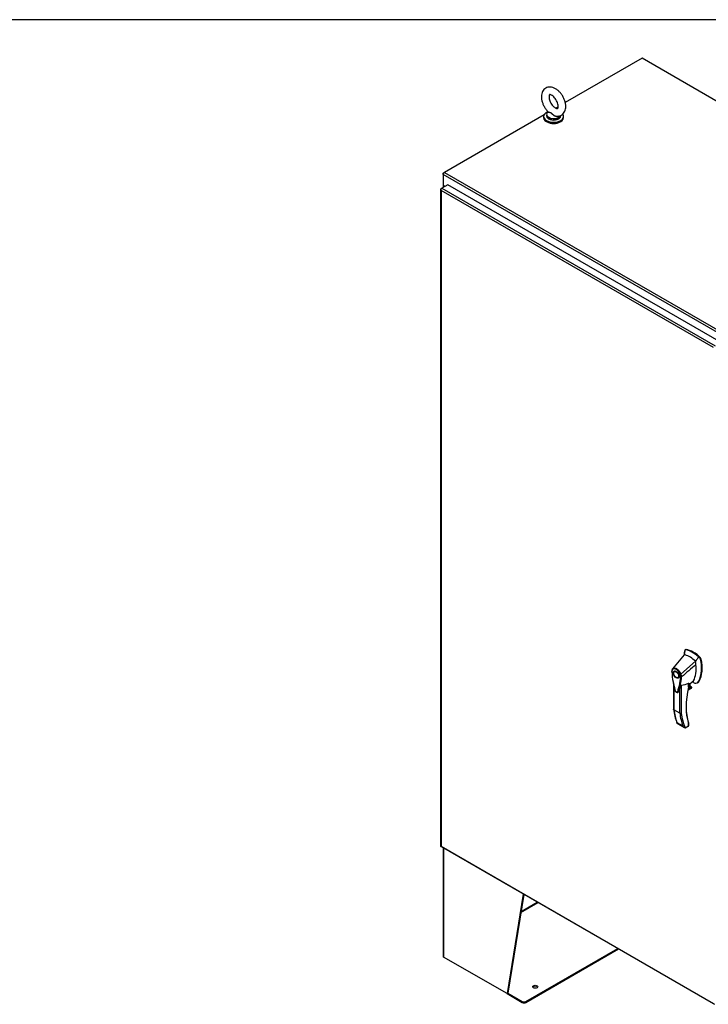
# Model space of a CAD drawing. Header units: inches. Extents: x 2 to 538, y -2 to 358.
# Tile 22 of 24: x 418 to 479, y 272 to 358. Entities that reach past the tile are written whole.
import ezdxf

# ---------------------------------------------------------------- set-up
doc = ezdxf.new("R2010")
doc.units = ezdxf.units.IN
doc.header["$MEASUREMENT"] = 0
for name, color, linetype in [('COM52265-5', 7, 'Continuous'), ('COM54928-6', 7, 'Continuous'), ('COM70108-4', 7, 'Continuous'), ('COM71153-4', 7, 'Continuous'), ('Default', 7, 'Continuous'), ('HAN13064', 7, 'Continuous'), ('SCS00680', 7, 'Continuous'), ('WAF25362', 7, 'Continuous'), ('WAM254785', 7, 'Continuous')]:
    doc.layers.add(name, color=color, linetype=linetype)

# ---------------------------------------------------------------- blocks, each defined once
blk = doc.blocks.new('SE5')
at = {"layer": 'COM52265-5', "color": 7, "linetype": 'Continuous'}
for p, q in [((455.333, 344.662), (455.434, 344.721)), ((455.363, 344.645), (455.333, 344.662)), ((455.333, 344.545), (455.333, 344.662)), ((455.325, 343.578), (455.325, 343.402)), ((455.367, 343.52), (455.367, 343.426)), ((455.448, 343.473), (455.367, 343.52))]:
    blk.add_line(p, q, dxfattribs=at)
blk.add_ellipse((455.468, 343.578), major_axis=(0.143, 0), ratio=0.57735, start_param=2.806736, end_param=3.926991, dxfattribs=at)
at = {"layer": 'COM54928-6', "color": 7, "linetype": 'Continuous'}
for p, q in [((455.325, 285.591), (455.325, 276.091)), ((455.367, 285.566), (455.367, 276.032)), ((462.327, 281.548), (460.923, 272.825)), ((462.382, 281.516), (460.99, 272.864)), ((462.128, 279.936), (463.624, 280.799)), ((462.142, 280.022), (463.556, 280.839)), ((462.559, 272.137), (470.593, 276.775)), ((462.559, 272.059), (470.66, 276.737)), ((460.923, 272.825), (455.367, 276.032)), ((460.99, 272.864), (460.923, 272.825)), ((460.923, 272.825), (462.248, 272.059)), ((460.99, 272.864), (462.248, 272.137)), ((462.248, 272.059), (462.248, 272.137)), ((462.559, 272.137), (462.559, 272.059))]:
    blk.add_line(p, q, dxfattribs=at)
for centre, major_axis, start_param, end_param in [((455.468, 276.091), (0.143, 0), 3.141593, 3.926991), ((463.387, 273.354), (0.219, 0), 0.312499, 2.829093), ((462.404, 272.227), (-0.22, 0), 0.785398, 2.356194), ((462.404, 272.149), (0.22, 0), 3.926991, 5.497787)]:
    blk.add_ellipse(centre, major_axis=major_axis, ratio=0.57735, start_param=start_param, end_param=end_param, dxfattribs=at)
blk.add_ellipse((463.387, 273.431), major_axis=(0.219, 0), ratio=0.57735, dxfattribs=at)
at = {"layer": 'COM70108-4', "color": 7, "linetype": 'Continuous'}
for p, q in [((472.723, 354.702), (466.007, 350.825)), ((523.545, 325.36), (472.723, 354.702)), ((465.389, 350.468), (465.173, 350.343)), ((464.148, 349.751), (455.434, 344.721)), ((506.155, 315.203), (455.333, 344.545)), ((455.333, 344.545), (455.333, 343.564)), ((455.434, 344.721), (506.256, 315.378)), ((455.47, 343.485), (455.333, 343.564))]:
    blk.add_line(p, q, dxfattribs=at)
blk.add_ellipse((455.434, 344.604), major_axis=(0.071, 0.124), ratio=0.57735, start_param=0.785398, end_param=2.356194, dxfattribs=at)
at = {"layer": 'COM71153-4', "color": 7, "linetype": 'Continuous'}
for p, q in [((455.104, 343.24), (455.104, 285.761)), ((455.133, 343.231), (455.106, 343.229)), ((455.146, 343.299), (455.214, 343.337)), ((478.986, 329.379), (455.146, 343.143)), ((455.146, 343.143), (455.146, 285.742)), ((455.146, 343.143), (455.146, 343.143)), ((455.146, 343.143), (455.146, 343.143)), ((455.146, 343.143), (455.146, 343.143)), ((455.146, 343.143), (455.146, 343.143)), ((455.146, 343.143), (455.146, 343.143)), ((455.731, 343.636), (455.214, 343.337)), ((455.214, 343.337), (479.121, 329.535)), ((479.638, 329.833), (455.731, 343.636)), ((455.142, 285.696), (479.049, 271.893)), ((455.146, 285.742), (478.986, 271.978)), ((455.146, 285.742), (455.146, 285.742)), ((455.146, 285.742), (455.146, 285.742)), ((455.146, 285.742), (455.146, 285.742)), ((455.146, 285.742), (455.146, 285.742))]:
    blk.add_line(p, q, dxfattribs=at)
for centre, radius, start, end in [((455.273, 343.255), 0.169, 188.66802, 221.43114), ((455.392, 343.226), 0.26, 175.70571, 198.6064)]:
    blk.add_arc(centre, radius, start, end, dxfattribs=at)
for centre, major_axis, start_param, end_param in [((455.247, 343.24), (0.143, 0), 2.356194, 3.27243), ((455.214, 343.221), (0.071, 0.124), 0.785398, 1.701633), ((455.247, 285.761), (0.143, 0), 3.141593, 3.27243), ((455.214, 285.82), (0.071, 0.124), 3.010756, 3.141593)]:
    blk.add_ellipse(centre, major_axis=major_axis, ratio=0.57735, start_param=start_param, end_param=end_param, dxfattribs=at)
for points in [[(455.106, 285.751), (455.108, 285.748), (455.112, 285.746), (455.123, 285.744), (455.127, 285.743), (455.136, 285.742), (455.141, 285.742), (455.146, 285.742)], [(455.133, 285.703), (455.132, 285.706), (455.133, 285.711), (455.136, 285.721), (455.137, 285.725), (455.141, 285.733), (455.143, 285.737), (455.146, 285.742)]]:
    blk.add_open_spline(points, degree=3, knots=[0, 0, 0, 0, 0.5, 0.5, 0.75, 0.75, 1, 1, 1, 1], dxfattribs=at)
at = {"layer": 'HAN13064', "color": 7, "linetype": 'Continuous'}
for p, q in [((476.451, 302.842), (476.4, 302.495)), ((476.461, 302.884), (476.451, 302.842)), ((476.541, 302.951), (476.482, 302.917)), ((476.516, 302.923), (476.573, 302.956)), ((476.4, 302.495), (475.394, 301.272)), ((477.401, 301.918), (476.128, 300.782)), ((477.787, 302.189), (477.66, 302.312)), ((477.787, 302.189), (477.844, 302.222)), ((477.842, 302.087), (477.899, 302.12)), ((475.394, 301.271), (475.367, 301.238)), ((475.651, 301.066), (475.563, 301.015)), ((475.863, 300.495), (475.951, 300.546)), ((476.179, 300.547), (476.18, 300.548)), ((476.798, 299.658), (476.798, 299.999)), ((476.816, 299.9), (477.188, 300.168)), ((476.816, 299.682), (476.816, 299.98)), ((476.915, 299.722), (476.915, 299.971)), ((476.923, 299.734), (476.923, 299.978)), ((477.566, 300.037), (477.625, 300.071)), ((477.674, 300.151), (477.73, 300.184)), ((475.485, 299.911), (475.485, 297.723)), ((475.511, 299.788), (475.511, 297.685)), ((476.027, 297.387), (476.027, 299.567)), ((476.154, 299.822), (476.154, 297.391)), ((476.736, 299.38), (477.004, 299.535)), ((476.738, 299.392), (477.036, 299.563)), ((477.064, 299.633), (476.751, 299.452)), ((476.763, 299.508), (477.045, 299.671)), ((476.797, 299.654), (476.915, 299.722)), ((477.045, 299.671), (476.923, 299.742)), ((476.027, 297.387), (475.511, 297.685)), ((475.776, 296.563), (476.292, 296.265)), ((475.804, 296.492), (476.43, 296.13)), ((476.489, 296.108), (476.777, 296.275)), ((476.558, 296.118), (476.773, 296.242)), ((476.777, 296.275), (476.777, 296.473)), ((476.803, 296.294), (476.803, 296.455))]:
    blk.add_line(p, q, dxfattribs=at)
for centre, radius, start, end in [((476.508, 302.876), 0.0478, 80.57156, 170.09371), ((474.941, 301.364), 2.99, 336.06491, 13.99549), ((477.637, 302.043), 0.21, 12.12422, 44.31154), ((475.658, 301.062), 0.337, 153.45406, 184.20608), ((475.646, 301.007), 0.32, 141.11203, 182.47497), ((475.658, 301.062), 0.337, 141.55217, 146.85821), ((483.142, 301.574), 7.837, 190.09001, 195.88696), ((471.209, 300.911), 4.984, 340.56542, 355.82537), ((476.05, 300.945), 0.181, 272.98106, 295.53925), ((475.391, 300.533), 0.708, 1.4293, 19.06819), ((476.143, 300.632), 0.0931, 241.17241, 292.54547), ((475.424, 300.507), 0.755, 2.98151, 21.32136), ((475.887, 302.054), 2.248, 276.83272, 293.90537), ((475.803, 296.949), 3.418, 65.17768, 67.57798), ((476.756, 299.682), 0.06, 346.46287, 0), ((476.942, 299.636), 0.119, 301.76301, 322.50066), ((477.026, 299.638), 0.0385, 352.48421, 59.47215), ((480.144, 298.228), 4.687, 186.1183, 201.36054), ((476.087, 297.505), 0.133, 243.40997, 300.79876), ((476.602, 296.448), 0.36, 210.45213, 251.46621), ((476.344, 296.171), 0.158, 335.6435, 336.40064), ((476.743, 296.294), 0.06, 300, 360)]:
    blk.add_arc(centre, radius, start, end, dxfattribs=at)
for centre, major_axis, ratio, start_param, end_param in [((479.012, 300.667), (-1.861, 3.223), 0.57735, 0.554197, 0.680623), ((477.151, 300.578), (-1.292, 2.238), 0.57735, 5.216072, 5.852948), ((476.603, 302.843), (0.062, -0.108), 0.57735, 2.711356, 3.141593), ((477.208, 300.61), (-1.292, 2.238), 0.57735, 5.142626, 5.852948), ((476.9, 300.433), (-1.142, 1.979), 0.57735, -0.49151, -0.47064), ((476.9, 300.433), (-1.142, 1.979), 0.57735, -0.533193, -0.49151), ((476.9, 300.433), (-1.142, 1.979), 0.57735, 5.183029, 5.749992), ((475.04, 302.671), (1.711, -2.963), 0.57735, 0.961917, 1.005578), ((475.04, 302.671), (1.711, -2.963), 0.57735, 0.934083, 0.961917), ((475.04, 302.671), (1.711, -2.963), 0.57735, 0.9125, 0.934083), ((475.347, 302.848), (1.861, -3.223), 0.57735, 0.347274, 1.032882), ((477.813, 302.144), (0.063, -0.108), 0.57735, 1.032882, 2.001033), ((475.801, 300.806), (0.175, -0.303), 0.57735, 3.396895, 3.682808), ((475.04, 302.671), (1.711, -2.963), 0.57735, 0.347274, 0.9125), ((475.801, 300.806), (0.175, -0.303), 0.57735, 5.74197, 6.027883), ((476.751, 299.794), (-0.101, -0.175), 0.57735, 1.252561, 2.850817), ((476.942, 300.543), (-0.225, 0.39), 0.57735, 3.220859, 3.488867), ((477.193, 300.688), (0.375, -0.65), 0.57735, -0.71714, -0.516378), ((477.193, 300.688), (-0.375, 0.65), 0.57735, 2.625215, 3.488867), ((477.25, 300.721), (-0.375, 0.65), 0.57735, 3.141593, 3.488867), ((481.156, 300.549), (-3.239, -5.609), 0.57735, 5.185461, 5.79467), ((476.756, 299.682), (-0.06, 0), 0.57735, 2.356194, 3.141593), ((476.756, 299.682), (-0.0583, 0.014), 0.372014, 2.470308, 3.141593), ((476.74, 299.8), (-0.094, -0.162), 0.57735, 1.387509, 2.781037), ((476.893, 299.734), (-0.03, 0), 0.57735, 2.356194, 3.141593), ((476.978, 299.608), (-0.063, -0.108), 0.57735, 1.492881, 2.113829), ((480.701, 301.445), (-3.7, -6.408), 0.57735, -0.658671, -0.441314), ((481.218, 301.147), (-3.7, -6.408), 0.57735, -0.658671, -0.441314), ((481.281, 301.11), (-3.655, -6.33), 0.57735, 5.625294, 5.881649), ((481.114, 300.574), (-3.209, -5.557), 0.57735, 5.502451, 5.79467), ((476.734, 296.498), (-0.0573, -0.0179), 0.720992, 3.145085, 3.727547), ((476.734, 296.498), (-0.0573, -0.0179), 0.720992, 2.15675, 3.145085), ((476.713, 296.311), (-0.0623, 0.0676), 0.368973, 3.059018, 3.844416), ((476.713, 296.311), (-0.0897, 0.0201), 0.368973, 2.438769, 3.224167)]:
    blk.add_ellipse(centre, major_axis=major_axis, ratio=ratio, start_param=start_param, end_param=end_param, dxfattribs=at)
for major_axis in [(0.175, -0.303), (0.15, -0.26)]:
    blk.add_ellipse((475.713, 300.755), major_axis=major_axis, ratio=0.57735, dxfattribs=at)
for points in [[(477.66, 302.312), (477.573, 302.18), (477.487, 302.049), (477.401, 301.918)], [(477.439, 301.639), (477.02, 301.275), (476.6, 300.912), (476.18, 300.548)], [(475.91, 299.252), (475.904, 299.236), (475.896, 299.224), (475.885, 299.215)]]:
    blk.add_open_spline(points, degree=3, dxfattribs=at)
for points, knots in [([(475.322, 301.037), (475.318, 301.034), (475.314, 301.031), (475.31, 301.023), (475.309, 301.019), (475.309, 301.013), (475.31, 301.011), (475.311, 301.007), (475.313, 301.005), (475.316, 301.001), (475.317, 300.999), (475.322, 300.996), (475.324, 300.995), (475.327, 300.993)], [0, 0, 0, 0, 0.25, 0.25, 0.5, 0.5, 0.625, 0.625, 0.75, 0.75, 0.875, 0.875, 1, 1, 1, 1]), ([(475.327, 300.993), (475.347, 300.707), (475.384, 300.415), (475.465, 299.969), (475.496, 299.818), (475.549, 299.591), (475.568, 299.515), (475.594, 299.419), (475.598, 299.4), (475.612, 299.361), (475.622, 299.342), (475.656, 299.289), (475.685, 299.26), (475.745, 299.226), (475.774, 299.222), (475.807, 299.238), (475.816, 299.247), (475.83, 299.27), (475.834, 299.284), (475.859, 299.35), (475.878, 299.405), (475.93, 299.572), (475.961, 299.686), (476.041, 300.039), (476.078, 300.288), (476.098, 300.551)], [0, 0, 0, 0, 0.25, 0.25, 0.375, 0.375, 0.4375, 0.4375, 0.453125, 0.453125, 0.46875, 0.46875, 0.5, 0.5, 0.53125, 0.53125, 0.546875, 0.546875, 0.5625, 0.5625, 0.625, 0.625, 0.75, 0.75, 1, 1, 1, 1]), ([(475.394, 301.272), (475.388, 301.264), (475.385, 301.253), (475.386, 301.23), (475.39, 301.218), (475.397, 301.208)], [0, 0, 0, 0, 0.5, 0.5, 1, 1, 1, 1]), ([(475.394, 301.272), (475.416, 301.293), (475.443, 301.309), (475.5, 301.329), (475.531, 301.333), (475.598, 301.33), (475.633, 301.322), (475.705, 301.295), (475.743, 301.275), (475.815, 301.227), (475.851, 301.197), (475.92, 301.13), (475.953, 301.093), (476.013, 301.011), (476.041, 300.967), (476.09, 300.876), (476.111, 300.829), (476.128, 300.782)], [0, 0, 0, 0, 0.125, 0.125, 0.25, 0.25, 0.375, 0.375, 0.5, 0.5, 0.625, 0.625, 0.75, 0.75, 0.875, 0.875, 1, 1, 1, 1]), ([(476.06, 300.764), (476.044, 300.807), (476.025, 300.849), (475.998, 300.901), (475.992, 300.911), (475.98, 300.931), (475.974, 300.941), (475.955, 300.971), (475.942, 300.99), (475.915, 301.026), (475.9, 301.044), (475.878, 301.069), (475.87, 301.078), (475.855, 301.094), (475.847, 301.102), (475.808, 301.14), (475.776, 301.166), (475.71, 301.211), (475.677, 301.228), (475.636, 301.243), (475.628, 301.246), (475.612, 301.251), (475.604, 301.253), (475.58, 301.258), (475.565, 301.26), (475.535, 301.262), (475.521, 301.261), (475.492, 301.258), (475.479, 301.255), (475.44, 301.241), (475.417, 301.227), (475.397, 301.208)], [0, 0, 0, 0, 0.125, 0.125, 0.15625, 0.15625, 0.1875, 0.1875, 0.25, 0.25, 0.3125, 0.3125, 0.34375, 0.34375, 0.375, 0.375, 0.5, 0.5, 0.625, 0.625, 0.65625, 0.65625, 0.6875, 0.6875, 0.75, 0.75, 0.8125, 0.8125, 0.875, 0.875, 1, 1, 1, 1]), ([(476.798, 299.999), (476.801, 300), (476.803, 300.001), (476.807, 300.001), (476.808, 300), (476.812, 299.998), (476.813, 299.995), (476.815, 299.989), (476.815, 299.986), (476.816, 299.982), (476.816, 299.982), (476.816, 299.981)], [0, 0, 0, 0, 0.0625, 0.0625, 0.125, 0.125, 0.25, 0.25, 0.375, 0.375, 0.3976584, 0.3976584, 0.3976584, 0.3976584]), ([(475.614, 299.339), (475.627, 299.316), (475.653, 299.272), (475.714, 299.22), (475.777, 299.191), (475.839, 299.189), (475.868, 299.206), (475.883, 299.215)], [0, 0, 0, 0, 0.192919, 0.43033, 0.657917, 0.841171, 1, 1, 1, 1]), ([(476.027, 299.567), (476.007, 299.498), (475.986, 299.43), (475.951, 299.33), (475.938, 299.296), (475.918, 299.247), (475.908, 299.233), (475.896, 299.224)], [0, 0, 0, 0, 0.2045748, 0.2045748, 0.3106572, 0.3106572, 0.3644617, 0.3644617, 0.3644617, 0.3644617]), ([(476.027, 299.567), (476.039, 299.607), (476.053, 299.649), (476.08, 299.716), (476.09, 299.738), (476.108, 299.773), (476.115, 299.785), (476.127, 299.802), (476.132, 299.808), (476.143, 299.818), (476.15, 299.822), (476.154, 299.822)], [0, 0, 0, 0, 0.5, 0.5, 0.75, 0.75, 0.875, 0.875, 0.9375, 0.9375, 1, 1, 1, 1]), ([(475.511, 297.685), (475.507, 297.687), (475.503, 297.69), (475.497, 297.696), (475.494, 297.699), (475.489, 297.705), (475.488, 297.709), (475.485, 297.716), (475.485, 297.719), (475.485, 297.723)], [0, 0, 0, 0, 0.125, 0.125, 0.25, 0.25, 0.375, 0.375, 0.4994523, 0.4994523, 0.4994523, 0.4994523]), ([(475.804, 296.492), (475.8, 296.494), (475.797, 296.496), (475.791, 296.501), (475.788, 296.504), (475.781, 296.514), (475.777, 296.522), (475.775, 296.536), (475.775, 296.541), (475.775, 296.552), (475.775, 296.557), (475.776, 296.563)], [0.2815674, 0.2815674, 0.2815674, 0.2815674, 0.375, 0.375, 0.5, 0.5, 0.75, 0.75, 0.875, 0.875, 1, 1, 1, 1]), ([(476.803, 296.455), (476.803, 296.455), (476.803, 296.46), (476.801, 296.481), (476.796, 296.499), (476.791, 296.516)], [0, 0, 0, 0, 0.010769, 0.221303, 1, 1, 1, 1]), ([(476.488, 296.106), (476.503, 296.103), (476.516, 296.103), (476.535, 296.107), (476.541, 296.109), (476.55, 296.114), (476.554, 296.115), (476.557, 296.117)], [0, 0, 0, 0, 0.25, 0.25, 0.375, 0.375, 0.4533737, 0.4533737, 0.4533737, 0.4533737]), ([(476.803, 296.455), (476.803, 296.455), (476.803, 296.455), (476.802, 296.456), (476.799, 296.458), (476.79, 296.465), (476.784, 296.469), (476.777, 296.473)], [0.4406417, 0.4406417, 0.4406417, 0.4406417, 0.5, 0.5, 0.75, 0.75, 1, 1, 1, 1])]:
    blk.add_open_spline(points, degree=3, knots=knots, dxfattribs=at)
at = {"layer": 'SCS00680', "color": 7, "linetype": 'Continuous'}
for p, q in [((464.519, 350.016), (464.494, 349.996)), ((464.364, 349.758), (464.364, 349.66)), ((465.614, 349.66), (465.614, 349.705))]:
    blk.add_line(p, q, dxfattribs=at)
for centre, major_axis, start_param, end_param in [((464.989, 349.789), (0.611, 0), 2.514731, 3.245392), ((464.989, 349.758), (-0.625, 0), 0, 2.970838), ((464.989, 349.66), (-0.625, 0), 0, 3.141593), ((464.989, 349.789), (0.611, 0), 3.245392, 5.967867)]:
    blk.add_ellipse(centre, major_axis=major_axis, ratio=0.57735, start_param=start_param, end_param=end_param, dxfattribs=at)
for points, knots in [([(466.052, 350.486), (466.051, 350.54), (466.046, 350.668), (465.999, 350.908), (465.9, 351.18), (465.76, 351.443), (465.586, 351.682), (465.383, 351.888), (465.157, 352.051), (464.925, 352.154), (464.7, 352.194), (464.493, 352.177), (464.302, 352.103), (464.14, 351.974), (464.021, 351.802), (463.947, 351.599), (463.918, 351.367), (463.935, 351.108), (464.001, 350.836), (464.112, 350.563), (464.262, 350.31), (464.406, 350.118), (464.495, 350.038), (464.523, 350.013)], [0, 0, 0, 0, 0.029192, 0.08186, 0.134337, 0.186659, 0.239113, 0.292036, 0.345887, 0.400983, 0.448011, 0.492433, 0.53565, 0.581293, 0.625837, 0.671412, 0.719792, 0.77102, 0.823536, 0.87596, 0.92828, 0.98084, 1, 1, 1, 1]), ([(465.39, 350.486), (465.389, 350.461), (465.387, 350.399), (465.364, 350.324), (465.341, 350.298), (465.342, 350.299), (465.32, 350.292), (465.244, 350.304), (465.13, 350.359), (464.996, 350.463), (464.863, 350.609), (464.745, 350.787), (464.654, 350.982), (464.599, 351.172), (464.582, 351.336), (464.598, 351.455), (464.626, 351.513), (464.638, 351.519), (464.639, 351.524), (464.703, 351.522), (464.81, 351.481), (464.941, 351.39), (465.076, 351.256), (465.2, 351.086), (465.3, 350.894), (465.366, 350.702), (465.388, 350.562), (465.39, 350.502), (465.39, 350.486)], [0, 0, 0, 0, 0.020294, 0.058583, 0.097841, 0.141641, 0.181259, 0.218062, 0.257024, 0.29614, 0.336257, 0.377275, 0.418647, 0.459646, 0.499643, 0.538458, 0.577072, 0.617659, 0.66834, 0.70573, 0.745354, 0.784384, 0.824172, 0.864972, 0.906302, 0.9475, 0.987839, 1, 1, 1, 1]), ([(465.396, 349.643), (465.394, 349.641), (465.391, 349.639), (465.345, 349.607), (465.286, 349.595), (465.194, 349.606), (465.163, 349.614), (465.103, 349.636), (465.074, 349.65), (464.99, 349.7), (464.941, 349.742), (464.872, 349.81), (464.851, 349.833), (464.807, 349.876), (464.785, 349.897), (464.74, 349.927), (464.716, 349.937), (464.672, 349.947), (464.65, 349.949), (464.592, 349.954), (464.56, 349.955), (464.517, 349.969), (464.506, 349.981), (464.513, 349.999)], [0.5586763, 0.5586763, 0.5586763, 0.5586763, 0.5625, 0.5625, 0.625, 0.625, 0.65625, 0.65625, 0.6875, 0.6875, 0.75, 0.75, 0.78125, 0.78125, 0.8125, 0.8125, 0.84375, 0.84375, 0.875, 0.875, 0.9375, 0.9375, 1, 1, 1, 1]), ([(464.519, 350.01), (464.524, 350.005), (464.53, 350.001), (464.56, 349.989), (464.593, 349.984), (464.65, 349.974), (464.671, 349.97), (464.715, 349.957), (464.738, 349.948), (464.806, 349.906), (464.849, 349.862), (464.94, 349.779), (464.99, 349.738), (465.101, 349.672), (465.162, 349.647), (465.228, 349.637), (465.234, 349.636), (465.239, 349.636)], [0.0413493, 0.0413493, 0.0413493, 0.0413493, 0.0625, 0.0625, 0.125, 0.125, 0.15625, 0.15625, 0.1875, 0.1875, 0.25, 0.25, 0.3125, 0.3125, 0.375, 0.375, 0.3803763, 0.3803763, 0.3803763, 0.3803763]), ([(465.239, 349.642), (465.269, 349.638), (465.358, 349.624), (465.53, 349.654), (465.72, 349.742), (465.875, 349.888), (465.981, 350.068), (466.042, 350.274), (466.049, 350.409), (466.052, 350.486)], [0, 0, 0, 0, 0.061928, 0.214699, 0.380158, 0.537021, 0.691572, 0.851858, 1, 1, 1, 1])]:
    blk.add_open_spline(points, degree=3, knots=knots, dxfattribs=at)
at = {"layer": 'WAF25362', "color": 7, "linetype": 'Continuous'}
for p, q in [((464.114, 349.611), (464.114, 349.522)), ((465.864, 349.522), (465.864, 349.611))]:
    blk.add_line(p, q, dxfattribs=at)
for centre, start_param, end_param in [((464.989, 349.611), 5.316115, 6.283185), ((464.989, 349.611), 0, 3.557874), ((464.989, 349.522), 0, 3.141593)]:
    blk.add_ellipse(centre, major_axis=(-0.875, 0), ratio=0.57735, start_param=start_param, end_param=end_param, dxfattribs=at)
at = {"layer": 'WAM254785', "color": 7, "linetype": 'Continuous'}
blk.add_ellipse((464.989, 349.42), major_axis=(-0.75, 0), ratio=0.57735, start_param=0.705194, end_param=2.436399, dxfattribs=at)
blk = doc.blocks.new('BORDER')
at = {"layer": 'Default', "color": 7, "linetype": 'Continuous'}
blk.add_line((0, 27.86), (-41.86, 27.86), dxfattribs=at)

msp = doc.modelspace()

# ---------------------------------------------------------------- block references
at = {"layer": 'Default', "color": 7, "xscale": 12.8, "yscale": 12.8, "zscale": 12.8}
msp.add_blockref('BORDER', (537.834, 1.476), dxfattribs=at)
at = {"layer": 'Default'}
msp.add_blockref('SE5', (0, 0), dxfattribs=at)

doc.saveas('drawing.dxf')
